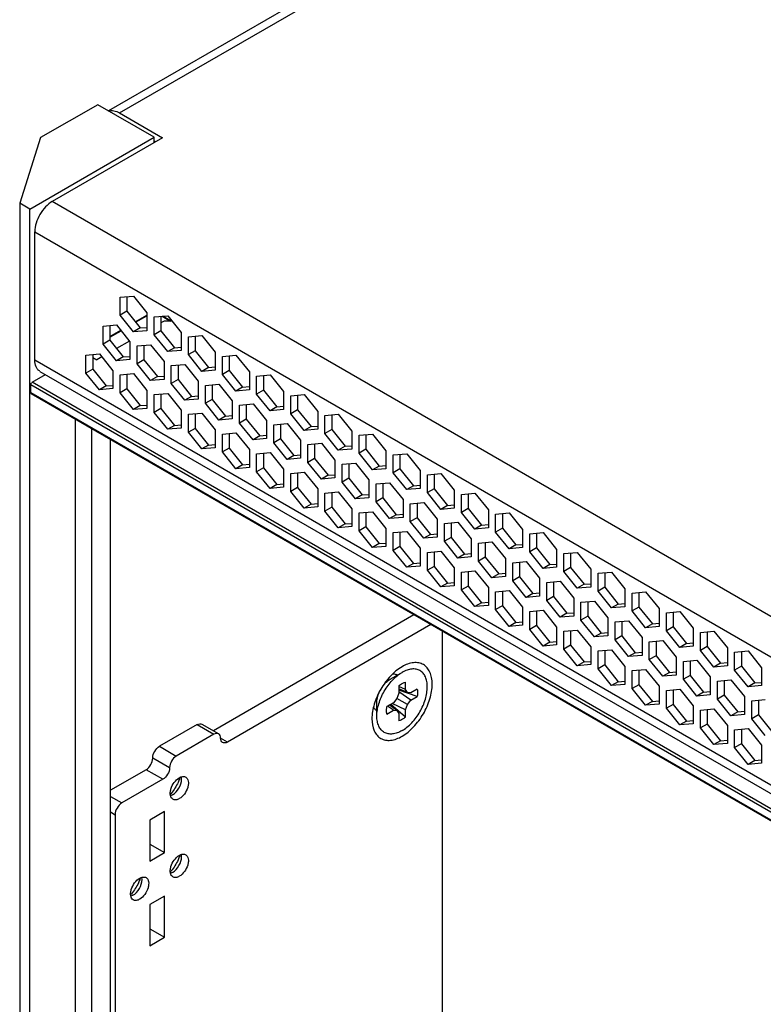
# Model space of a CAD drawing. Header units: inches. Extents: x 0 to 34, y 0 to 22.
# Tile 54 of 88: x 24.95 to 25.72, y 10.228 to 11.248. Entities that reach past the tile are written whole.
import ezdxf

# ---------------------------------------------------------------- set-up
doc = ezdxf.new("R2010")
doc.units = ezdxf.units.IN
doc.header["$LTSCALE"] = 1.87
doc.header["$MEASUREMENT"] = 0
doc.layers.get('0').update_dxf_attribs({"linetype": 'CONTINUOUS'})
doc.layers.add('02___PRT_ALL_AXES', color=7, linetype='CONTINUOUS')

msp = doc.modelspace()

# ---------------------------------------------------------------- linework, layer by layer
at = {"color": 7, "linetype": 'CONTINUOUS'}
for p, q in [((26.9713, 12.2673), (25.0421, 11.1534)), ((25.0535, 11.1513), (26.9841, 12.266)), ((25.0309, 11.1599), (24.9717, 11.1258)), ((25.0893, 11.1262), (25.0309, 11.1599)), ((25.0535, 11.1513), (25.098, 11.1256)), ((24.9717, 11.1258), (24.9501, 11.0579)), ((24.9606, 11.0518), (25.0893, 11.1262)), ((25.098, 11.1256), (24.9839, 11.0597)), ((25.0893, 11.1206), (25.0893, 11.1262)), ((25.0893, 11.1226), (25.0911, 11.1216)), ((24.9501, 11.0579), (24.9501, 10.0118)), ((24.9606, 11.0518), (24.9501, 11.0579)), ((24.9606, 10.0179), (24.9606, 11.0518)), ((27.9814, 9.3289), (24.9839, 11.0597)), ((24.9658, 10.8955), (24.9658, 11.0283)), ((24.9658, 11.0283), (27.9633, 9.2976)), ((25.0541, 10.9605), (25.068, 10.9618)), ((25.0541, 10.942), (25.0541, 10.9605)), ((25.0611, 10.9611), (25.0611, 10.946)), ((25.068, 10.9618), (25.0819, 10.9445)), ((25.0611, 10.946), (25.0541, 10.942)), ((25.068, 10.9246), (25.0541, 10.942)), ((25.0611, 10.946), (25.075, 10.9287)), ((25.0698, 10.9351), (25.0819, 10.9421)), ((25.0702, 10.9346), (25.0819, 10.9413)), ((25.0819, 10.9445), (25.0819, 10.9259)), ((25.0895, 10.9401), (25.1034, 10.9414)), ((25.0895, 10.9216), (25.0895, 10.9401)), ((25.0964, 10.9407), (25.0964, 10.9256)), ((25.0975, 10.9408), (25.1062, 10.9358)), ((25.1074, 10.9358), (25.0985, 10.9409)), ((25.0989, 10.9407), (25.0995, 10.941)), ((25.1034, 10.9414), (25.1173, 10.924)), ((25.0364, 10.9306), (25.0503, 10.9318)), ((25.0364, 10.912), (25.0364, 10.9306)), ((25.0434, 10.9312), (25.0434, 10.916)), ((25.0503, 10.9318), (25.0643, 10.9145)), ((25.075, 10.9287), (25.068, 10.9246)), ((25.075, 10.9287), (25.0819, 10.9293)), ((25.0996, 10.9358), (25.0964, 10.934)), ((25.1078, 10.9358), (25.0996, 10.9358)), ((25.0434, 10.9199), (25.0547, 10.9264)), ((25.0434, 10.9191), (25.0551, 10.9258)), ((25.0819, 10.9259), (25.068, 10.9246)), ((25.0964, 10.9256), (25.0895, 10.9216)), ((25.1034, 10.9042), (25.0895, 10.9216)), ((25.0964, 10.9256), (25.1103, 10.9083)), ((25.1173, 10.924), (25.1173, 10.9055)), ((25.1248, 10.9197), (25.1387, 10.9209)), ((25.1248, 10.9011), (25.1248, 10.9197)), ((25.1318, 10.9203), (25.1318, 10.9052)), ((25.1387, 10.9209), (25.1526, 10.9036)), ((25.0434, 10.916), (25.0364, 10.912)), ((25.0503, 10.8947), (25.0364, 10.912)), ((25.0434, 10.916), (25.0573, 10.8987)), ((25.0637, 10.9151), (25.0503, 10.9074)), ((25.0643, 10.9145), (25.0643, 10.8959)), ((25.0718, 10.9101), (25.0857, 10.9114)), ((25.0718, 10.8916), (25.0718, 10.9101)), ((25.0787, 10.9108), (25.0787, 10.8956)), ((25.0857, 10.9114), (25.0996, 10.8941)), ((25.1103, 10.9083), (25.1034, 10.9042)), ((25.1103, 10.9083), (25.1173, 10.9089)), ((25.0187, 10.9006), (25.0327, 10.9018)), ((25.0187, 10.882), (25.0187, 10.9006)), ((25.0257, 10.9012), (25.0257, 10.886)), ((25.0257, 10.8981), (25.03, 10.8956)), ((25.0352, 10.8987), (25.03, 10.8956)), ((25.0327, 10.9018), (25.0466, 10.8845)), ((25.0573, 10.8987), (25.0503, 10.8947)), ((25.0573, 10.8987), (25.0643, 10.8993)), ((25.1173, 10.9055), (25.1034, 10.9042)), ((25.1318, 10.9052), (25.1248, 10.9011)), ((25.1387, 10.8838), (25.1248, 10.9011)), ((25.1318, 10.9052), (25.1457, 10.8878)), ((25.1526, 10.9036), (25.1526, 10.8851)), ((25.1602, 10.8993), (25.1741, 10.9005)), ((25.1602, 10.8807), (25.1602, 10.8993)), ((25.1671, 10.8999), (25.1671, 10.8847)), ((25.1741, 10.9005), (25.188, 10.8832)), ((27.9633, 9.1648), (24.9658, 10.8955)), ((25.0643, 10.8959), (25.0503, 10.8947)), ((25.0787, 10.8956), (25.0718, 10.8916)), ((25.0857, 10.8743), (25.0718, 10.8916)), ((25.0787, 10.8956), (25.0927, 10.8783)), ((25.0996, 10.8941), (25.0996, 10.8755)), ((25.1071, 10.8897), (25.121, 10.891)), ((25.1071, 10.8712), (25.1071, 10.8897)), ((25.1141, 10.8903), (25.1141, 10.8752)), ((25.121, 10.891), (25.135, 10.8736)), ((25.1457, 10.8878), (25.1387, 10.8838)), ((25.1457, 10.8878), (25.1526, 10.8885)), ((24.963, 10.8726), (24.9767, 10.8806)), ((24.9711, 10.8838), (27.9679, 9.1535)), ((25.0257, 10.886), (25.0187, 10.882)), ((25.0327, 10.8647), (25.0187, 10.882)), ((25.0257, 10.886), (25.0396, 10.8687)), ((25.0466, 10.8845), (25.0466, 10.8659)), ((25.0541, 10.8802), (25.068, 10.8814)), ((25.0541, 10.8616), (25.0541, 10.8802)), ((25.0611, 10.8808), (25.0611, 10.8656)), ((25.068, 10.8814), (25.0819, 10.8641)), ((25.0927, 10.8783), (25.0857, 10.8743)), ((25.0927, 10.8783), (25.0996, 10.8789)), ((25.1526, 10.8851), (25.1387, 10.8838)), ((25.1671, 10.8847), (25.1602, 10.8807)), ((25.1741, 10.8634), (25.1602, 10.8807)), ((25.1671, 10.8847), (25.181, 10.8674)), ((25.188, 10.8832), (25.188, 10.8647)), ((25.1955, 10.8789), (25.2094, 10.8801)), ((25.1955, 10.8603), (25.1955, 10.8789)), ((25.2025, 10.8795), (25.2025, 10.8643)), ((25.2094, 10.8801), (25.2234, 10.8628)), ((24.9616, 10.8614), (24.9616, 10.8702)), ((24.9616, 10.8702), (27.9668, 9.1351)), ((27.9682, 9.1375), (24.963, 10.8726)), ((25.0396, 10.8687), (25.0327, 10.8647)), ((25.0396, 10.8687), (25.0466, 10.8693)), ((25.0996, 10.8755), (25.0857, 10.8743)), ((25.1141, 10.8752), (25.1071, 10.8712)), ((25.121, 10.8538), (25.1071, 10.8712)), ((25.1141, 10.8752), (25.128, 10.8579)), ((25.135, 10.8736), (25.135, 10.8551)), ((25.1425, 10.8693), (25.1564, 10.8706)), ((25.1425, 10.8508), (25.1425, 10.8693)), ((25.1494, 10.8699), (25.1494, 10.8548)), ((25.1564, 10.8706), (25.1703, 10.8532)), ((25.181, 10.8674), (25.1741, 10.8634)), ((25.181, 10.8674), (25.188, 10.868)), ((27.9668, 9.1262), (24.9616, 10.8614)), ((27.9672, 9.1253), (24.962, 10.8605)), ((25.0466, 10.8659), (25.0327, 10.8647)), ((25.0611, 10.8656), (25.0541, 10.8616)), ((25.068, 10.8443), (25.0541, 10.8616)), ((25.0611, 10.8656), (25.075, 10.8483)), ((25.0819, 10.8641), (25.0819, 10.8455)), ((25.0895, 10.8597), (25.1034, 10.861)), ((25.0895, 10.8412), (25.0895, 10.8597)), ((25.0964, 10.8604), (25.0964, 10.8452)), ((25.1034, 10.861), (25.1173, 10.8437)), ((25.128, 10.8579), (25.121, 10.8538)), ((25.128, 10.8579), (25.135, 10.8585)), ((25.188, 10.8647), (25.1741, 10.8634)), ((25.2025, 10.8643), (25.1955, 10.8603)), ((25.2094, 10.843), (25.1955, 10.8603)), ((25.2025, 10.8643), (25.2164, 10.847)), ((25.2234, 10.8628), (25.2234, 10.8442)), ((25.2309, 10.8585), (25.2448, 10.8597)), ((25.2309, 10.8399), (25.2309, 10.8585)), ((25.2378, 10.8591), (25.2378, 10.8439)), ((25.2448, 10.8597), (25.2587, 10.8424)), ((25.075, 10.8483), (25.068, 10.8443)), ((25.075, 10.8483), (25.0819, 10.8489)), ((25.135, 10.8551), (25.121, 10.8538)), ((25.1494, 10.8548), (25.1425, 10.8508)), ((25.1564, 10.8334), (25.1425, 10.8508)), ((25.1494, 10.8548), (25.1634, 10.8375)), ((25.1703, 10.8532), (25.1703, 10.8347)), ((25.1778, 10.8489), (25.1918, 10.8501)), ((25.1778, 10.8303), (25.1778, 10.8489)), ((25.1848, 10.8495), (25.1848, 10.8344)), ((25.1918, 10.8501), (25.2057, 10.8328)), ((25.2164, 10.847), (25.2094, 10.843)), ((25.2164, 10.847), (25.2234, 10.8476)), ((25.0819, 10.8455), (25.068, 10.8443)), ((25.0964, 10.8452), (25.0895, 10.8412)), ((25.1034, 10.8239), (25.0895, 10.8412)), ((25.0964, 10.8452), (25.1103, 10.8279)), ((25.1173, 10.8437), (25.1173, 10.8251)), ((25.1248, 10.8393), (25.1387, 10.8406)), ((25.1248, 10.8208), (25.1248, 10.8393)), ((25.1318, 10.84), (25.1318, 10.8248)), ((25.1387, 10.8406), (25.1526, 10.8233)), ((25.1634, 10.8375), (25.1564, 10.8334)), ((25.1634, 10.8375), (25.1703, 10.8381)), ((25.2234, 10.8442), (25.2094, 10.843)), ((25.2378, 10.8439), (25.2309, 10.8399)), ((25.2448, 10.8226), (25.2309, 10.8399)), ((25.2378, 10.8439), (25.2518, 10.8266)), ((25.2587, 10.8424), (25.2587, 10.8238)), ((25.2662, 10.838), (25.2801, 10.8393)), ((25.2662, 10.8195), (25.2662, 10.838)), ((25.2732, 10.8387), (25.2732, 10.8235)), ((25.2801, 10.8393), (25.2941, 10.822)), ((25.0079, 10.0452), (25.0079, 10.834)), ((25.1103, 10.8279), (25.1034, 10.8239)), ((25.1103, 10.8279), (25.1173, 10.8285)), ((25.1703, 10.8347), (25.1564, 10.8334)), ((25.1848, 10.8344), (25.1778, 10.8303)), ((25.1918, 10.813), (25.1778, 10.8303)), ((25.1848, 10.8344), (25.1987, 10.817)), ((25.2057, 10.8328), (25.2057, 10.8143)), ((25.2132, 10.8285), (25.2271, 10.8297)), ((25.2132, 10.8099), (25.2132, 10.8285)), ((25.2202, 10.8291), (25.2202, 10.8139)), ((25.2271, 10.8297), (25.241, 10.8124)), ((25.2518, 10.8266), (25.2448, 10.8226)), ((25.2518, 10.8266), (25.2587, 10.8272)), ((25.0246, 10.8244), (25.0246, 10.0498)), ((25.1173, 10.8251), (25.1034, 10.8239)), ((25.1318, 10.8248), (25.1248, 10.8208)), ((25.1387, 10.8035), (25.1248, 10.8208)), ((25.1318, 10.8248), (25.1457, 10.8075)), ((25.1526, 10.8233), (25.1526, 10.8047)), ((25.1602, 10.8189), (25.1741, 10.8202)), ((25.1602, 10.8004), (25.1602, 10.8189)), ((25.1671, 10.8195), (25.1671, 10.8044)), ((25.1741, 10.8202), (25.188, 10.8028)), ((25.1987, 10.817), (25.1918, 10.813)), ((25.1987, 10.817), (25.2057, 10.8177)), ((25.2587, 10.8238), (25.2448, 10.8226)), ((25.2732, 10.8235), (25.2662, 10.8195)), ((25.2801, 10.8022), (25.2662, 10.8195)), ((25.2732, 10.8235), (25.2871, 10.8062)), ((25.2941, 10.822), (25.2941, 10.8034)), ((25.3016, 10.8176), (25.3155, 10.8189)), ((25.3016, 10.7991), (25.3016, 10.8176)), ((25.3085, 10.8182), (25.3085, 10.8031)), ((25.3155, 10.8189), (25.3294, 10.8016)), ((25.0441, 10.0386), (25.0441, 10.8131)), ((25.1457, 10.8075), (25.1387, 10.8035)), ((25.1457, 10.8075), (25.1526, 10.8081)), ((25.2057, 10.8143), (25.1918, 10.813)), ((25.2202, 10.8139), (25.2132, 10.8099)), ((25.2271, 10.7926), (25.2132, 10.8099)), ((25.2202, 10.8139), (25.2341, 10.7966)), ((25.241, 10.8124), (25.241, 10.7938)), ((25.2486, 10.8081), (25.2625, 10.8093)), ((25.2486, 10.7895), (25.2486, 10.8081)), ((25.2555, 10.8087), (25.2555, 10.7935)), ((25.2625, 10.8093), (25.2764, 10.792)), ((25.2871, 10.8062), (25.2801, 10.8022)), ((25.2871, 10.8062), (25.2941, 10.8068)), ((25.1526, 10.8047), (25.1387, 10.8035)), ((25.1671, 10.8044), (25.1602, 10.8004)), ((25.1741, 10.783), (25.1602, 10.8004)), ((25.1671, 10.8044), (25.181, 10.7871)), ((25.188, 10.8028), (25.188, 10.7843)), ((25.1955, 10.7985), (25.2094, 10.7998)), ((25.1955, 10.7799), (25.1955, 10.7985)), ((25.2025, 10.7991), (25.2025, 10.784)), ((25.2094, 10.7998), (25.2234, 10.7824)), ((25.2341, 10.7966), (25.2271, 10.7926)), ((25.2341, 10.7966), (25.241, 10.7972)), ((25.2941, 10.8034), (25.2801, 10.8022)), ((25.3085, 10.8031), (25.3016, 10.7991)), ((25.3155, 10.7818), (25.3016, 10.7991)), ((25.3085, 10.8031), (25.3225, 10.7858)), ((25.3294, 10.8016), (25.3294, 10.783)), ((25.3369, 10.7972), (25.3509, 10.7985)), ((25.3369, 10.7787), (25.3369, 10.7972)), ((25.3439, 10.7978), (25.3439, 10.7827)), ((25.3509, 10.7985), (25.3648, 10.7811)), ((25.181, 10.7871), (25.1741, 10.783)), ((25.181, 10.7871), (25.188, 10.7877)), ((25.241, 10.7938), (25.2271, 10.7926)), ((25.2555, 10.7935), (25.2486, 10.7895)), ((25.2625, 10.7722), (25.2486, 10.7895)), ((25.2555, 10.7935), (25.2694, 10.7762)), ((25.2764, 10.792), (25.2764, 10.7734)), ((25.2839, 10.7877), (25.2978, 10.7889)), ((25.2839, 10.7691), (25.2839, 10.7877)), ((25.2909, 10.7883), (25.2909, 10.7731)), ((25.2978, 10.7889), (25.3117, 10.7716)), ((25.3225, 10.7858), (25.3155, 10.7818)), ((25.3225, 10.7858), (25.3294, 10.7864)), ((25.188, 10.7843), (25.1741, 10.783)), ((25.2025, 10.784), (25.1955, 10.7799)), ((25.2094, 10.7626), (25.1955, 10.7799)), ((25.2025, 10.784), (25.2164, 10.7667)), ((25.2234, 10.7824), (25.2234, 10.7639)), ((25.2309, 10.7781), (25.2448, 10.7793)), ((25.2309, 10.7595), (25.2309, 10.7781)), ((25.2378, 10.7787), (25.2378, 10.7636)), ((25.2448, 10.7793), (25.2587, 10.762)), ((25.2694, 10.7762), (25.2625, 10.7722)), ((25.2694, 10.7762), (25.2764, 10.7768)), ((25.3294, 10.783), (25.3155, 10.7818)), ((25.3439, 10.7827), (25.3369, 10.7787)), ((25.3509, 10.7613), (25.3369, 10.7787)), ((25.3439, 10.7827), (25.3578, 10.7654)), ((25.3648, 10.7811), (25.3648, 10.7626)), ((25.3723, 10.7768), (25.3862, 10.778)), ((25.3723, 10.7582), (25.3723, 10.7768)), ((25.3793, 10.7774), (25.3793, 10.7623)), ((25.3862, 10.778), (25.4001, 10.7607)), ((25.2164, 10.7667), (25.2094, 10.7626)), ((25.2164, 10.7667), (25.2234, 10.7673)), ((25.2764, 10.7734), (25.2625, 10.7722)), ((25.2909, 10.7731), (25.2839, 10.7691)), ((25.2978, 10.7518), (25.2839, 10.7691)), ((25.2909, 10.7731), (25.3048, 10.7558)), ((25.3117, 10.7716), (25.3117, 10.753)), ((25.3193, 10.7672), (25.3332, 10.7685)), ((25.3193, 10.7487), (25.3193, 10.7672)), ((25.3262, 10.7679), (25.3262, 10.7527)), ((25.3332, 10.7685), (25.3471, 10.7512)), ((25.3578, 10.7654), (25.3509, 10.7613)), ((25.3578, 10.7654), (25.3648, 10.766)), ((25.2234, 10.7639), (25.2094, 10.7626)), ((25.2378, 10.7636), (25.2309, 10.7595)), ((25.2448, 10.7422), (25.2309, 10.7595)), ((25.2378, 10.7636), (25.2518, 10.7462)), ((25.2587, 10.762), (25.2587, 10.7435)), ((25.2662, 10.7577), (25.2801, 10.7589)), ((25.2662, 10.7391), (25.2662, 10.7577)), ((25.2732, 10.7583), (25.2732, 10.7431)), ((25.2801, 10.7589), (25.2941, 10.7416)), ((25.3048, 10.7558), (25.2978, 10.7518)), ((25.3048, 10.7558), (25.3117, 10.7564)), ((25.3648, 10.7626), (25.3509, 10.7613)), ((25.3793, 10.7623), (25.3723, 10.7582)), ((25.3862, 10.7409), (25.3723, 10.7582)), ((25.3793, 10.7623), (25.3932, 10.7449)), ((25.4001, 10.7607), (25.4001, 10.7422)), ((25.4077, 10.7564), (25.4216, 10.7576)), ((25.4077, 10.7378), (25.4077, 10.7564)), ((25.4146, 10.757), (25.4146, 10.7418)), ((25.4216, 10.7576), (25.4355, 10.7403)), ((25.2518, 10.7462), (25.2448, 10.7422)), ((25.2518, 10.7462), (25.2587, 10.7469)), ((25.3117, 10.753), (25.2978, 10.7518)), ((25.3262, 10.7527), (25.3193, 10.7487)), ((25.3332, 10.7314), (25.3193, 10.7487)), ((25.3262, 10.7527), (25.3401, 10.7354)), ((25.3471, 10.7512), (25.3471, 10.7326)), ((25.3546, 10.7468), (25.3685, 10.7481)), ((25.3546, 10.7283), (25.3546, 10.7468)), ((25.3616, 10.7474), (25.3616, 10.7323)), ((25.3685, 10.7481), (25.3825, 10.7308)), ((25.3932, 10.7449), (25.3862, 10.7409)), ((25.3932, 10.7449), (25.4001, 10.7456)), ((25.2587, 10.7435), (25.2448, 10.7422)), ((25.2732, 10.7431), (25.2662, 10.7391)), ((25.2801, 10.7218), (25.2662, 10.7391)), ((25.2732, 10.7431), (25.2871, 10.7258)), ((25.2941, 10.7416), (25.2941, 10.723)), ((25.3016, 10.7373), (25.3155, 10.7385)), ((25.3016, 10.7187), (25.3016, 10.7373)), ((25.3085, 10.7379), (25.3085, 10.7227)), ((25.3155, 10.7385), (25.3294, 10.7212)), ((25.3401, 10.7354), (25.3332, 10.7314)), ((25.3401, 10.7354), (25.3471, 10.736)), ((25.4001, 10.7422), (25.3862, 10.7409)), ((25.4146, 10.7418), (25.4077, 10.7378)), ((25.4216, 10.7205), (25.4077, 10.7378)), ((25.4146, 10.7418), (25.4285, 10.7245)), ((25.4355, 10.7403), (25.4355, 10.7218)), ((25.443, 10.736), (25.4569, 10.7372)), ((25.443, 10.7174), (25.443, 10.736)), ((25.45, 10.7366), (25.45, 10.7214)), ((25.4569, 10.7372), (25.4708, 10.7199)), ((25.2871, 10.7258), (25.2801, 10.7218)), ((25.2871, 10.7258), (25.2941, 10.7264)), ((25.3471, 10.7326), (25.3332, 10.7314)), ((25.3616, 10.7323), (25.3546, 10.7283)), ((25.3685, 10.711), (25.3546, 10.7283)), ((25.3616, 10.7323), (25.3755, 10.715)), ((25.3825, 10.7308), (25.3825, 10.7122)), ((25.39, 10.7264), (25.4039, 10.7277)), ((25.39, 10.7079), (25.39, 10.7264)), ((25.3969, 10.727), (25.3969, 10.7119)), ((25.4039, 10.7277), (25.4178, 10.7103)), ((25.4285, 10.7245), (25.4216, 10.7205)), ((25.4285, 10.7245), (25.4355, 10.7252)), ((25.2941, 10.723), (25.2801, 10.7218)), ((25.3085, 10.7227), (25.3016, 10.7187)), ((25.3155, 10.7014), (25.3016, 10.7187)), ((25.3085, 10.7227), (25.3225, 10.7054)), ((25.3294, 10.7212), (25.3294, 10.7026)), ((25.3369, 10.7169), (25.3509, 10.7181)), ((25.3369, 10.6983), (25.3369, 10.7169)), ((25.3439, 10.7175), (25.3439, 10.7023)), ((25.3509, 10.7181), (25.3648, 10.7008)), ((25.3755, 10.715), (25.3685, 10.711)), ((25.3755, 10.715), (25.3825, 10.7156)), ((25.4355, 10.7218), (25.4216, 10.7205)), ((25.45, 10.7214), (25.443, 10.7174)), ((25.4569, 10.7001), (25.443, 10.7174)), ((25.45, 10.7214), (25.4639, 10.7041)), ((25.4708, 10.7199), (25.4708, 10.7013)), ((25.4784, 10.7156), (25.4923, 10.7168)), ((25.4784, 10.697), (25.4784, 10.7156)), ((25.4853, 10.7162), (25.4853, 10.701)), ((25.4923, 10.7168), (25.5062, 10.6995)), ((25.3225, 10.7054), (25.3155, 10.7014)), ((25.3225, 10.7054), (25.3294, 10.706)), ((25.3825, 10.7122), (25.3685, 10.711)), ((25.3969, 10.7119), (25.39, 10.7079)), ((25.4039, 10.6905), (25.39, 10.7079)), ((25.3969, 10.7119), (25.4109, 10.6946)), ((25.4178, 10.7103), (25.4178, 10.6918)), ((25.4253, 10.706), (25.4392, 10.7072)), ((25.4253, 10.6874), (25.4253, 10.706)), ((25.4323, 10.7066), (25.4323, 10.6915)), ((25.4392, 10.7072), (25.4532, 10.6899)), ((25.4639, 10.7041), (25.4569, 10.7001)), ((25.4639, 10.7041), (25.4708, 10.7047)), ((25.3294, 10.7026), (25.3155, 10.7014)), ((25.3439, 10.7023), (25.3369, 10.6983)), ((25.3509, 10.681), (25.3369, 10.6983)), ((25.3439, 10.7023), (25.3578, 10.685)), ((25.3648, 10.7008), (25.3648, 10.6822)), ((25.3723, 10.6964), (25.3862, 10.6977)), ((25.3723, 10.6779), (25.3723, 10.6964)), ((25.3793, 10.6971), (25.3793, 10.6819)), ((25.3862, 10.6977), (25.4001, 10.6804)), ((25.4109, 10.6946), (25.4039, 10.6905)), ((25.4109, 10.6946), (25.4178, 10.6952)), ((25.4708, 10.7013), (25.4569, 10.7001)), ((25.4853, 10.701), (25.4784, 10.697)), ((25.4923, 10.6797), (25.4784, 10.697)), ((25.4853, 10.701), (25.4992, 10.6837)), ((25.5062, 10.6995), (25.5062, 10.6809)), ((25.5137, 10.6951), (25.5276, 10.6964)), ((25.5137, 10.6766), (25.5137, 10.6951)), ((25.5207, 10.6958), (25.5207, 10.6806)), ((25.5276, 10.6964), (25.5416, 10.6791)), ((25.3578, 10.685), (25.3509, 10.681)), ((25.3578, 10.685), (25.3648, 10.6856)), ((25.4178, 10.6918), (25.4039, 10.6905)), ((25.4323, 10.6915), (25.4253, 10.6874)), ((25.4392, 10.6701), (25.4253, 10.6874)), ((25.4323, 10.6915), (25.4462, 10.6741)), ((25.4532, 10.6899), (25.4532, 10.6714)), ((25.4607, 10.6856), (25.4746, 10.6868)), ((25.4607, 10.667), (25.4607, 10.6856)), ((25.4676, 10.6862), (25.4676, 10.671)), ((25.4746, 10.6868), (25.4885, 10.6695)), ((25.4992, 10.6837), (25.4923, 10.6797)), ((25.4992, 10.6837), (25.5062, 10.6843)), ((25.3648, 10.6822), (25.3509, 10.681)), ((25.3793, 10.6819), (25.3723, 10.6779)), ((25.3862, 10.6606), (25.3723, 10.6779)), ((25.3793, 10.6819), (25.3932, 10.6646)), ((25.4001, 10.6804), (25.4001, 10.6618)), ((25.4077, 10.676), (25.4216, 10.6773)), ((25.4077, 10.6575), (25.4077, 10.676)), ((25.4146, 10.6766), (25.4146, 10.6615)), ((25.4216, 10.6773), (25.4355, 10.66)), ((25.4462, 10.6741), (25.4392, 10.6701)), ((25.4462, 10.6741), (25.4532, 10.6748)), ((25.5062, 10.6809), (25.4923, 10.6797)), ((25.5207, 10.6806), (25.5137, 10.6766)), ((25.5276, 10.6593), (25.5137, 10.6766)), ((25.5207, 10.6806), (25.5346, 10.6633)), ((25.5416, 10.6791), (25.5416, 10.6605)), ((25.5491, 10.6747), (25.563, 10.676)), ((25.5491, 10.6562), (25.5491, 10.6747)), ((25.556, 10.6754), (25.556, 10.6602)), ((25.563, 10.676), (25.5769, 10.6587)), ((25.3932, 10.6646), (25.3862, 10.6606)), ((25.3932, 10.6646), (25.4001, 10.6652)), ((25.4532, 10.6714), (25.4392, 10.6701)), ((25.4676, 10.671), (25.4607, 10.667)), ((25.4746, 10.6497), (25.4607, 10.667)), ((25.4676, 10.671), (25.4816, 10.6537)), ((25.4885, 10.6695), (25.4885, 10.651)), ((25.496, 10.6652), (25.51, 10.6664)), ((25.496, 10.6466), (25.496, 10.6652)), ((25.503, 10.6658), (25.503, 10.6506)), ((25.51, 10.6664), (25.5239, 10.6491)), ((25.5346, 10.6633), (25.5276, 10.6593)), ((25.5346, 10.6633), (25.5416, 10.6639)), ((25.4001, 10.6618), (25.3862, 10.6606)), ((25.4146, 10.6615), (25.4077, 10.6575)), ((25.4216, 10.6402), (25.4077, 10.6575)), ((25.4146, 10.6615), (25.4285, 10.6442)), ((25.4355, 10.66), (25.4355, 10.6414)), ((25.443, 10.6556), (25.4569, 10.6569)), ((25.443, 10.6371), (25.443, 10.6556)), ((25.45, 10.6562), (25.45, 10.6411)), ((25.4569, 10.6569), (25.4708, 10.6395)), ((25.4816, 10.6537), (25.4746, 10.6497)), ((25.4816, 10.6537), (25.4885, 10.6544)), ((25.5416, 10.6605), (25.5276, 10.6593)), ((25.556, 10.6602), (25.5491, 10.6562)), ((25.563, 10.6389), (25.5491, 10.6562)), ((25.556, 10.6602), (25.57, 10.6429)), ((25.5769, 10.6587), (25.5769, 10.6401)), ((25.5844, 10.6543), (25.5983, 10.6556)), ((25.5844, 10.6358), (25.5844, 10.6543)), ((25.5914, 10.6549), (25.5914, 10.6398)), ((25.5983, 10.6556), (25.6123, 10.6382)), ((25.4285, 10.6442), (25.4216, 10.6402)), ((25.4285, 10.6442), (25.4355, 10.6448)), ((25.4885, 10.651), (25.4746, 10.6497)), ((25.503, 10.6506), (25.496, 10.6466)), ((25.51, 10.6293), (25.496, 10.6466)), ((25.503, 10.6506), (25.5169, 10.6333)), ((25.5239, 10.6491), (25.5239, 10.6305)), ((25.5314, 10.6448), (25.5453, 10.646)), ((25.5314, 10.6262), (25.5314, 10.6448)), ((25.5384, 10.6454), (25.5384, 10.6302)), ((25.5453, 10.646), (25.5592, 10.6287)), ((25.57, 10.6429), (25.563, 10.6389)), ((25.57, 10.6429), (25.5769, 10.6435)), ((25.4355, 10.6414), (25.4216, 10.6402)), ((25.45, 10.6411), (25.443, 10.6371)), ((25.4569, 10.6197), (25.443, 10.6371)), ((25.45, 10.6411), (25.4639, 10.6238)), ((25.4708, 10.6395), (25.4708, 10.621)), ((25.4784, 10.6352), (25.4923, 10.6364)), ((25.4784, 10.6166), (25.4784, 10.6352)), ((25.4853, 10.6358), (25.4853, 10.6207)), ((25.4923, 10.6364), (25.5062, 10.6191)), ((25.5169, 10.6333), (25.51, 10.6293)), ((25.5169, 10.6333), (25.5239, 10.6339)), ((25.5769, 10.6401), (25.563, 10.6389)), ((25.5914, 10.6398), (25.5844, 10.6358)), ((25.5983, 10.6184), (25.5844, 10.6358)), ((25.5914, 10.6398), (25.6053, 10.6225)), ((25.6123, 10.6382), (25.6123, 10.6197)), ((25.6198, 10.6339), (25.6337, 10.6351)), ((25.6198, 10.6153), (25.6198, 10.6339)), ((25.6267, 10.6345), (25.6267, 10.6194)), ((25.6337, 10.6351), (25.6476, 10.6178)), ((25.3584, 10.6316), (25.1507, 10.5117)), ((25.4639, 10.6238), (25.4569, 10.6197)), ((25.4639, 10.6238), (25.4708, 10.6244)), ((25.5239, 10.6305), (25.51, 10.6293)), ((25.5384, 10.6302), (25.5314, 10.6262)), ((25.5453, 10.6089), (25.5314, 10.6262)), ((25.5384, 10.6302), (25.5523, 10.6129)), ((25.5592, 10.6287), (25.5592, 10.6101)), ((25.5667, 10.6243), (25.5807, 10.6256)), ((25.5667, 10.6058), (25.5667, 10.6243)), ((25.5737, 10.625), (25.5737, 10.6098)), ((25.5807, 10.6256), (25.5946, 10.6083)), ((25.6053, 10.6225), (25.5983, 10.6184)), ((25.6053, 10.6225), (25.6123, 10.6231)), ((25.4708, 10.621), (25.4569, 10.6197)), ((25.4853, 10.6207), (25.4784, 10.6166)), ((25.4923, 10.5993), (25.4784, 10.6166)), ((25.4853, 10.6207), (25.4992, 10.6033)), ((25.5062, 10.6191), (25.5062, 10.6006)), ((25.5137, 10.6148), (25.5276, 10.616)), ((25.5137, 10.5962), (25.5137, 10.6148)), ((25.5207, 10.6154), (25.5207, 10.6002)), ((25.5276, 10.616), (25.5416, 10.5987)), ((25.5523, 10.6129), (25.5453, 10.6089)), ((25.5523, 10.6129), (25.5592, 10.6135)), ((25.6123, 10.6197), (25.5983, 10.6184)), ((25.6267, 10.6194), (25.6198, 10.6153)), ((25.6337, 10.598), (25.6198, 10.6153)), ((25.6267, 10.6194), (25.6407, 10.602)), ((25.6476, 10.6178), (25.6476, 10.5993)), ((25.6551, 10.6135), (25.6691, 10.6147)), ((25.6551, 10.5949), (25.6551, 10.6135)), ((25.6621, 10.6141), (25.6621, 10.599)), ((25.6691, 10.6147), (25.683, 10.5974)), ((25.4992, 10.6033), (25.4923, 10.5993)), ((25.4992, 10.6033), (25.5062, 10.604)), ((25.5592, 10.6101), (25.5453, 10.6089)), ((25.5737, 10.6098), (25.5667, 10.6058)), ((25.5807, 10.5885), (25.5667, 10.6058)), ((25.5737, 10.6098), (25.5876, 10.5925)), ((25.5946, 10.6083), (25.5946, 10.5897)), ((25.6021, 10.6039), (25.616, 10.6052)), ((25.6021, 10.5854), (25.6021, 10.6039)), ((25.6091, 10.6046), (25.6091, 10.5894)), ((25.616, 10.6052), (25.6299, 10.5879)), ((25.6407, 10.602), (25.6337, 10.598)), ((25.6407, 10.602), (25.6476, 10.6027)), ((25.5062, 10.6006), (25.4923, 10.5993)), ((25.5207, 10.6002), (25.5137, 10.5962)), ((25.5276, 10.5789), (25.5137, 10.5962)), ((25.5207, 10.6002), (25.5346, 10.5829)), ((25.5416, 10.5987), (25.5416, 10.5802)), ((25.5491, 10.5944), (25.563, 10.5956)), ((25.5491, 10.5758), (25.5491, 10.5944)), ((25.556, 10.595), (25.556, 10.5798)), ((25.563, 10.5956), (25.5769, 10.5783)), ((25.5876, 10.5925), (25.5807, 10.5885)), ((25.5876, 10.5925), (25.5946, 10.5931)), ((25.6476, 10.5993), (25.6337, 10.598)), ((25.6621, 10.599), (25.6551, 10.5949)), ((25.6691, 10.5776), (25.6551, 10.5949)), ((25.6621, 10.599), (25.676, 10.5816)), ((25.683, 10.5974), (25.683, 10.5789)), ((25.6905, 10.5931), (25.7044, 10.5943)), ((25.6905, 10.5745), (25.6905, 10.5931)), ((25.6975, 10.5937), (25.6975, 10.5785)), ((25.7044, 10.5943), (25.7183, 10.577)), ((25.5346, 10.5829), (25.5276, 10.5789)), ((25.5346, 10.5829), (25.5416, 10.5835)), ((25.5946, 10.5897), (25.5807, 10.5885)), ((25.6091, 10.5894), (25.6021, 10.5854)), ((25.616, 10.5681), (25.6021, 10.5854)), ((25.6091, 10.5894), (25.623, 10.5721)), ((25.6299, 10.5879), (25.6299, 10.5693)), ((25.6375, 10.5835), (25.6514, 10.5848)), ((25.6375, 10.565), (25.6375, 10.5835)), ((25.6444, 10.5841), (25.6444, 10.569)), ((25.6514, 10.5848), (25.6653, 10.5674)), ((25.676, 10.5816), (25.6691, 10.5776)), ((25.676, 10.5816), (25.683, 10.5823)), ((25.3339, 10.5651), (25.3461, 10.5721)), ((25.5416, 10.5802), (25.5276, 10.5789)), ((25.556, 10.5798), (25.5491, 10.5758)), ((25.563, 10.5585), (25.5491, 10.5758)), ((25.556, 10.5798), (25.57, 10.5625)), ((25.5769, 10.5783), (25.5769, 10.5597)), ((25.5844, 10.574), (25.5983, 10.5752)), ((25.5844, 10.5554), (25.5844, 10.574)), ((25.5914, 10.5746), (25.5914, 10.5594)), ((25.5983, 10.5752), (25.6123, 10.5579)), ((25.623, 10.5721), (25.616, 10.5681)), ((25.623, 10.5721), (25.6299, 10.5727)), ((25.683, 10.5789), (25.6691, 10.5776)), ((25.6975, 10.5785), (25.6905, 10.5745)), ((25.7044, 10.5572), (25.6905, 10.5745)), ((25.6975, 10.5785), (25.7114, 10.5612)), ((25.7183, 10.577), (25.7183, 10.5584)), ((25.3366, 10.5707), (25.338, 10.5705)), ((25.338, 10.5705), (25.3398, 10.57)), ((25.3495, 10.5543), (25.3495, 10.5621)), ((25.57, 10.5625), (25.563, 10.5585)), ((25.57, 10.5625), (25.5769, 10.5631)), ((25.6299, 10.5693), (25.616, 10.5681)), ((25.6444, 10.569), (25.6375, 10.565)), ((25.6514, 10.5476), (25.6375, 10.565)), ((25.6444, 10.569), (25.6583, 10.5517)), ((25.6653, 10.5674), (25.6653, 10.5489)), ((25.6728, 10.5631), (25.6867, 10.5643)), ((25.6728, 10.5445), (25.6728, 10.5631)), ((25.6798, 10.5637), (25.6798, 10.5486)), ((25.6867, 10.5643), (25.7007, 10.547)), ((25.7114, 10.5612), (25.7044, 10.5572)), ((25.7114, 10.5612), (25.7183, 10.5618)), ((25.3428, 10.5582), (25.3428, 10.5505)), ((25.3495, 10.5543), (25.3428, 10.5575)), ((25.3516, 10.5514), (25.3428, 10.5552)), ((25.3619, 10.5472), (25.3428, 10.5537)), ((25.3552, 10.5433), (25.3428, 10.5521)), ((25.3516, 10.5514), (25.3495, 10.5543)), ((25.3552, 10.5511), (25.3516, 10.5514)), ((25.3619, 10.5549), (25.3552, 10.5511)), ((25.5769, 10.5597), (25.563, 10.5585)), ((25.5914, 10.5594), (25.5844, 10.5554)), ((25.5983, 10.5381), (25.5844, 10.5554)), ((25.5914, 10.5594), (25.6053, 10.5421)), ((25.6123, 10.5579), (25.6123, 10.5393)), ((25.6198, 10.5535), (25.6337, 10.5548)), ((25.6198, 10.535), (25.6198, 10.5535)), ((25.6267, 10.5542), (25.6267, 10.539)), ((25.6337, 10.5548), (25.6476, 10.5375)), ((25.6583, 10.5517), (25.6514, 10.5476)), ((25.6583, 10.5517), (25.6653, 10.5523)), ((25.7183, 10.5584), (25.7044, 10.5572)), ((25.32, 10.5269), (25.32, 10.541)), ((25.3407, 10.5451), (25.3371, 10.5406)), ((25.3428, 10.5505), (25.3407, 10.5451)), ((25.3516, 10.5388), (25.3407, 10.5451)), ((25.3516, 10.5388), (25.3552, 10.5433)), ((25.3552, 10.5433), (25.3619, 10.5472)), ((25.6053, 10.5421), (25.5983, 10.5381)), ((25.6053, 10.5421), (25.6123, 10.5427)), ((25.6653, 10.5489), (25.6514, 10.5476)), ((25.6798, 10.5486), (25.6728, 10.5445)), ((25.6867, 10.5272), (25.6728, 10.5445)), ((25.6798, 10.5486), (25.6937, 10.5312)), ((25.7007, 10.547), (25.7007, 10.5285)), ((25.7082, 10.5427), (25.7221, 10.5439)), ((25.7082, 10.5241), (25.7082, 10.5427)), ((25.7151, 10.5433), (25.7151, 10.5281)), ((25.3371, 10.5406), (25.3304, 10.5368)), ((25.3304, 10.529), (25.3371, 10.5329)), ((25.3371, 10.5329), (25.331, 10.5371)), ((25.3407, 10.5326), (25.333, 10.5382)), ((25.3495, 10.5257), (25.3343, 10.539)), ((25.3495, 10.5335), (25.3357, 10.5398)), ((25.3371, 10.5329), (25.3407, 10.5326)), ((25.3407, 10.5326), (25.3428, 10.5296)), ((25.3495, 10.5335), (25.3516, 10.5388)), ((25.3495, 10.5257), (25.3495, 10.5335)), ((25.6123, 10.5393), (25.5983, 10.5381)), ((25.6267, 10.539), (25.6198, 10.535)), ((25.6337, 10.5177), (25.6198, 10.535)), ((25.6267, 10.539), (25.6407, 10.5217)), ((25.6476, 10.5375), (25.6476, 10.5189)), ((25.6551, 10.5331), (25.6691, 10.5344)), ((25.6551, 10.5146), (25.6551, 10.5331)), ((25.6621, 10.5338), (25.6621, 10.5186)), ((25.6691, 10.5344), (25.683, 10.5171)), ((25.6937, 10.5312), (25.6867, 10.5272)), ((25.6937, 10.5312), (25.7007, 10.5319)), ((25.3428, 10.5296), (25.3428, 10.5219)), ((25.6407, 10.5217), (25.6337, 10.5177)), ((25.6407, 10.5217), (25.6476, 10.5223)), ((25.7007, 10.5285), (25.6867, 10.5272)), ((25.7151, 10.5281), (25.7082, 10.5241)), ((25.7221, 10.5068), (25.7082, 10.5241)), ((25.7151, 10.5281), (25.7291, 10.5108)), ((25.1339, 10.5181), (25.0949, 10.4956)), ((25.1339, 10.5181), (25.1513, 10.508)), ((25.1388, 10.5185), (25.1562, 10.5085)), ((25.6476, 10.5189), (25.6337, 10.5177)), ((25.6621, 10.5186), (25.6551, 10.5146)), ((25.6691, 10.4973), (25.6551, 10.5146)), ((25.6621, 10.5186), (25.676, 10.5013)), ((25.683, 10.5171), (25.683, 10.4985)), ((25.6905, 10.5127), (25.7044, 10.514)), ((25.6905, 10.4942), (25.6905, 10.5127)), ((25.6975, 10.5133), (25.6975, 10.4982)), ((25.7044, 10.514), (25.7183, 10.4966)), ((25.1652, 10.5), (25.1582, 10.504)), ((25.676, 10.5013), (25.6691, 10.4973)), ((25.676, 10.5013), (25.683, 10.5019)), ((25.0949, 10.4956), (25.1123, 10.4855)), ((25.683, 10.4985), (25.6691, 10.4973)), ((25.6975, 10.4982), (25.6905, 10.4942)), ((25.7044, 10.4768), (25.6905, 10.4942)), ((25.6975, 10.4982), (25.7114, 10.4809)), ((25.7183, 10.4966), (25.7183, 10.4781)), ((25.0879, 10.4835), (25.1053, 10.4735)), ((25.7114, 10.4809), (25.7044, 10.4768)), ((25.7114, 10.4809), (25.7183, 10.4815)), ((25.081, 10.4714), (25.0441, 10.4501)), ((25.0984, 10.4614), (25.081, 10.4714)), ((25.7183, 10.4781), (25.7044, 10.4768)), ((25.0441, 10.4437), (25.0559, 10.4369)), ((25.0441, 10.4276), (25.0489, 10.4248)), ((25.0848, 10.3943), (25.1001, 10.3855)), ((25.0848, 10.3067), (25.1001, 10.2979))]:
    msp.add_line(p, q, dxfattribs=at)
at = {"color": 3, "linetype": 'CONTINUOUS'}
for p, q in [((25.3758, 10.6216), (25.1652, 10.5)), ((25.3879, 10.1544), (25.3879, 10.6146)), ((25.1513, 10.508), (25.1123, 10.4855)), ((25.0984, 10.4614), (25.0559, 10.4369)), ((25.0489, 10.4248), (25.0489, 10.1172)), ((25.1001, 10.4281), (25.0848, 10.4192)), ((25.0848, 10.4192), (25.0848, 10.3767)), ((25.1001, 10.3855), (25.1001, 10.4281)), ((25.0848, 10.3767), (25.1001, 10.3855)), ((25.1001, 10.3405), (25.0848, 10.3317)), ((25.1001, 10.2979), (25.1001, 10.3405)), ((25.0848, 10.3317), (25.0848, 10.2891)), ((25.0848, 10.2891), (25.1001, 10.2979))]:
    msp.add_line(p, q, dxfattribs=at)
at = {"color": 7, "linetype": 'CONTINUOUS'}
for centre, radius, start, end in [((25.3357, 10.5641), 0.0072, 49.4023, 54.96), ((25.3369, 10.5635), 0.00711, 60.0321, 66.1349), ((25.3355, 10.5639), 0.00746, 44.4562, 49.397), ((25.337, 10.5635), 0.00707, 53.694, 60.0176), ((25.3229, 10.5392), 0.00721, 229.5406, 232.1404), ((25.3229, 10.5391), 0.00708, 232.1427, 240.0115), ((25.3217, 10.5399), 0.00718, 243.2807, 250.6033), ((25.3218, 10.5402), 0.00746, 250.6023, 255.5385), ((25.3229, 10.5392), 0.0071, 240.0313, 245.9421)]:
    msp.add_arc(centre, radius, start, end, dxfattribs=at)
for points, knots in [([(25.0424, 11.1533), (25.044, 11.1539), (25.048, 11.1539), (25.0517, 11.1524), (25.0535, 11.1513)], [0, 0, 0, 0, 0.45446, 1, 1, 1, 1]), ([(24.9839, 11.0597), (24.9813, 11.0582), (24.9764, 11.0541), (24.9708, 11.0464), (24.9669, 11.0376), (24.9658, 11.0313), (24.9658, 11.0283)], [0, 0, 0, 0, 0.237222, 0.500006, 0.762786, 1, 1, 1, 1]), ([(24.9711, 10.8838), (24.9702, 10.8843), (24.9687, 10.8856), (24.9663, 10.8895), (24.9658, 10.8931), (24.9658, 10.8955)], [0, 0, 0, 0, 0.218436, 0.452326, 1, 1, 1, 1]), ([(24.9619, 10.8604), (24.9619, 10.8604), (24.9617, 10.8608), (24.9619, 10.8611), (24.962, 10.8613)], [0, 0, 0, 0, 0.337582, 1, 1, 1, 1]), ([(25.32, 10.5269), (25.32, 10.529), (25.3204, 10.5333), (25.3225, 10.5421), (25.3272, 10.5529), (25.3342, 10.5624), (25.3408, 10.5686), (25.3443, 10.5711), (25.3461, 10.5721)], [0, 0, 0, 0, 0.114253, 0.237533, 0.499994, 0.762458, 0.885741, 1, 1, 1, 1]), ([(25.3461, 10.5118), (25.3479, 10.5129), (25.3514, 10.5153), (25.3581, 10.5215), (25.365, 10.5311), (25.3698, 10.5419), (25.3718, 10.5507), (25.3724, 10.5569), (25.3719, 10.5625), (25.3705, 10.5674), (25.3681, 10.5713), (25.3647, 10.5742), (25.3606, 10.5757), (25.3559, 10.5758), (25.351, 10.5746), (25.3477, 10.573), (25.3461, 10.5721)], [0, 0, 0, 0, 0.066624, 0.138508, 0.291549, 0.444587, 0.51647, 0.58309, 0.643499, 0.69754, 0.746146, 0.791541, 0.836936, 0.885544, 0.939587, 1, 1, 1, 1]), ([(25.3259, 10.5575), (25.3271, 10.5591), (25.3295, 10.5619), (25.3324, 10.5642), (25.3339, 10.5651)], [0, 0, 0, 0, 0.52429, 1, 1, 1, 1]), ([(25.3428, 10.5582), (25.3433, 10.5586), (25.3454, 10.5602), (25.3477, 10.5615), (25.3495, 10.5621)], [0, 0, 0, 0, 0.269658, 1, 1, 1, 1]), ([(25.32, 10.541), (25.32, 10.5431), (25.3208, 10.5476), (25.3225, 10.5517), (25.3236, 10.5538)], [0, 0, 0, 0, 0.47456, 1, 1, 1, 1]), ([(25.3619, 10.5549), (25.362, 10.5543), (25.3623, 10.5518), (25.3622, 10.5492), (25.3619, 10.5472)], [0, 0, 0, 0, 0.23072, 1, 1, 1, 1]), ([(25.3304, 10.529), (25.3303, 10.5296), (25.3299, 10.5322), (25.3301, 10.5348), (25.3304, 10.5368)], [0, 0, 0, 0, 0.23072, 1, 1, 1, 1]), ([(25.3461, 10.5118), (25.3445, 10.5109), (25.3413, 10.5094), (25.3363, 10.5082), (25.3317, 10.5083), (25.3275, 10.5098), (25.3242, 10.5126), (25.3218, 10.5166), (25.3203, 10.5215), (25.32, 10.525), (25.32, 10.5269)], [0, 0, 0, 0, 0.144906, 0.274534, 0.391125, 0.500011, 0.608895, 0.725481, 0.855103, 1, 1, 1, 1]), ([(25.3495, 10.5257), (25.3489, 10.5253), (25.3469, 10.5237), (25.3446, 10.5225), (25.3428, 10.5219)], [0, 0, 0, 0, 0.269658, 1, 1, 1, 1]), ([(25.1339, 10.5181), (25.1347, 10.5185), (25.1363, 10.5192), (25.1381, 10.5189), (25.1388, 10.5185)], [0, 0, 0, 0, 0.550833, 1, 1, 1, 1]), ([(25.0879, 10.4835), (25.0879, 10.4859), (25.0896, 10.4906), (25.0928, 10.4944), (25.0949, 10.4956)], [0, 0, 0, 0, 0.499994, 1, 1, 1, 1]), ([(25.081, 10.4714), (25.083, 10.4726), (25.0863, 10.4764), (25.0879, 10.4811), (25.0879, 10.4835)], [0, 0, 0, 0, 0.500006, 1, 1, 1, 1])]:
    msp.add_open_spline(points, degree=3, knots=knots, dxfattribs=at)
for points in [[(24.9616, 10.8702), (24.9616, 10.8709), (24.962, 10.8722), (24.9627, 10.872)], [(25.3165, 10.536), (25.3169, 10.5352), (25.3175, 10.5344), (25.3183, 10.5338)]]:
    msp.add_open_spline(points, degree=3, dxfattribs=at)
at = {"color": 3, "linetype": 'CONTINUOUS'}
for points, knots in [([(25.3461, 10.506), (25.3506, 10.5085), (25.3589, 10.5156), (25.3687, 10.5289), (25.3754, 10.5441), (25.3777, 10.5571), (25.377, 10.5665), (25.3752, 10.5723), (25.3723, 10.577), (25.3683, 10.5804), (25.3634, 10.5822), (25.3556, 10.5824), (25.3498, 10.5801), (25.3461, 10.578)], [0, 0, 0, 0, 0.138341, 0.291587, 0.44483, 0.583164, 0.643655, 0.697768, 0.746439, 0.791894, 0.837351, 0.886023, 1, 1, 1, 1]), ([(25.3461, 10.578), (25.3417, 10.5754), (25.3333, 10.5684), (25.3235, 10.555), (25.3169, 10.5399), (25.3149, 10.5291), (25.3149, 10.524)], [0, 0, 0, 0, 0.237225, 0.500008, 0.762787, 1, 1, 1, 1]), ([(25.3149, 10.524), (25.3149, 10.5198), (25.3158, 10.5136), (25.3199, 10.5069), (25.3239, 10.5035), (25.3289, 10.5017), (25.3367, 10.5015), (25.3425, 10.5039), (25.3461, 10.506)], [0, 0, 0, 0, 0.273831, 0.390773, 0.499988, 0.609207, 0.72615, 1, 1, 1, 1]), ([(25.1562, 10.5085), (25.1555, 10.5089), (25.1537, 10.5092), (25.1521, 10.5085), (25.1513, 10.508)], [0, 0, 0, 0, 0.449167, 1, 1, 1, 1]), ([(25.1582, 10.504), (25.1582, 10.5049), (25.158, 10.5067), (25.1568, 10.5081), (25.1562, 10.5085)], [0, 0, 0, 0, 0.550825, 1, 1, 1, 1]), ([(25.1603, 10.4995), (25.1596, 10.4999), (25.1584, 10.5013), (25.1582, 10.5031), (25.1582, 10.504)], [0, 0, 0, 0, 0.449175, 1, 1, 1, 1]), ([(25.1652, 10.5), (25.1644, 10.4995), (25.1627, 10.4988), (25.1609, 10.4991), (25.1603, 10.4995)], [0, 0, 0, 0, 0.550833, 1, 1, 1, 1]), ([(25.1123, 10.4855), (25.1102, 10.4843), (25.107, 10.4805), (25.1053, 10.4758), (25.1053, 10.4735)], [0, 0, 0, 0, 0.500006, 1, 1, 1, 1]), ([(25.1053, 10.4735), (25.1053, 10.4711), (25.1037, 10.4664), (25.1004, 10.4626), (25.0984, 10.4614)], [0, 0, 0, 0, 0.499994, 1, 1, 1, 1]), ([(25.0559, 10.4369), (25.0538, 10.4357), (25.0506, 10.4319), (25.0489, 10.4272), (25.0489, 10.4248)], [0, 0, 0, 0, 0.500006, 1, 1, 1, 1])]:
    msp.add_open_spline(points, degree=3, knots=knots, dxfattribs=at)
at = {"layer": '02___PRT_ALL_AXES', "color": 7, "linetype": 'CONTINUOUS'}
for p, q in [((25.1178, 10.4616), (25.1176, 10.464)), ((25.1085, 10.4454), (25.1063, 10.4444)), ((25.1178, 10.3813), (25.1176, 10.3836)), ((25.0768, 10.3576), (25.0765, 10.3599)), ((25.1085, 10.365), (25.1063, 10.3641)), ((25.0674, 10.3413), (25.0653, 10.3404))]:
    msp.add_line(p, q, dxfattribs=at)
for centre, radius, start, end in [((25.0747, 10.4765), 0.0434, 341.1317, 341.7865), ((25.0752, 10.4763), 0.0429, 341.7867, 342.3569), ((25.0742, 10.4751), 0.0432, 317.6585, 319.1277), ((25.0747, 10.3961), 0.0434, 341.1317, 341.7865), ((25.0752, 10.3959), 0.0429, 341.7867, 342.3569), ((25.0337, 10.3724), 0.0434, 341.1317, 341.7865), ((25.0342, 10.3722), 0.0429, 341.7867, 342.3569), ((25.0742, 10.3948), 0.0432, 317.6585, 319.1277), ((25.0332, 10.3711), 0.0432, 317.6585, 319.1277)]:
    msp.add_arc(centre, radius, start, end, dxfattribs=at)
at = {"layer": '02___PRT_ALL_AXES', "color": 3, "linetype": 'CONTINUOUS'}
for points, knots in [([(25.1088, 10.4407), (25.1081, 10.4411), (25.1069, 10.4423), (25.106, 10.4449), (25.1059, 10.448), (25.1069, 10.4527), (25.1097, 10.4583), (25.1134, 10.4619), (25.1154, 10.463)], [0, 0, 0, 0, 0.087145, 0.186858, 0.304535, 0.438678, 0.730132, 1, 1, 1, 1]), ([(25.1154, 10.463), (25.1165, 10.4637), (25.1187, 10.4646), (25.1212, 10.4642), (25.1221, 10.4637)], [0, 0, 0, 0, 0.550813, 1, 1, 1, 1]), ([(25.1221, 10.4637), (25.1227, 10.4633), (25.1239, 10.4621), (25.1248, 10.4595), (25.1249, 10.4564), (25.1239, 10.4517), (25.1211, 10.4461), (25.1175, 10.4425), (25.1154, 10.4414)], [0, 0, 0, 0, 0.087145, 0.186858, 0.304535, 0.438678, 0.730132, 1, 1, 1, 1]), ([(25.1154, 10.4414), (25.1143, 10.4407), (25.1121, 10.4398), (25.1097, 10.4402), (25.1088, 10.4407)], [0, 0, 0, 0, 0.550813, 1, 1, 1, 1]), ([(25.1088, 10.3603), (25.1081, 10.3607), (25.1069, 10.3619), (25.106, 10.3645), (25.1059, 10.3677), (25.1069, 10.3724), (25.1097, 10.3779), (25.1134, 10.3815), (25.1154, 10.3827)], [0, 0, 0, 0, 0.087145, 0.186858, 0.304535, 0.438678, 0.730132, 1, 1, 1, 1]), ([(25.1154, 10.3827), (25.1165, 10.3833), (25.1187, 10.3842), (25.1212, 10.3839), (25.1221, 10.3833)], [0, 0, 0, 0, 0.550813, 1, 1, 1, 1]), ([(25.1221, 10.3833), (25.1227, 10.383), (25.1239, 10.3817), (25.1248, 10.3791), (25.1249, 10.376), (25.1239, 10.3713), (25.1211, 10.3658), (25.1175, 10.3622), (25.1154, 10.361)], [0, 0, 0, 0, 0.087145, 0.186858, 0.304535, 0.438678, 0.730132, 1, 1, 1, 1]), ([(25.0677, 10.3366), (25.067, 10.337), (25.0658, 10.3382), (25.065, 10.3408), (25.0649, 10.344), (25.0659, 10.3487), (25.0687, 10.3542), (25.0723, 10.3578), (25.0744, 10.359)], [0, 0, 0, 0, 0.087145, 0.186858, 0.304535, 0.438678, 0.730132, 1, 1, 1, 1]), ([(25.0744, 10.359), (25.0754, 10.3596), (25.0776, 10.3605), (25.0801, 10.3602), (25.081, 10.3596)], [0, 0, 0, 0, 0.550813, 1, 1, 1, 1]), ([(25.081, 10.3596), (25.0817, 10.3593), (25.0829, 10.358), (25.0837, 10.3554), (25.0838, 10.3523), (25.0828, 10.3476), (25.08, 10.3421), (25.0764, 10.3385), (25.0744, 10.3373)], [0, 0, 0, 0, 0.087145, 0.186858, 0.304535, 0.438678, 0.730132, 1, 1, 1, 1]), ([(25.1154, 10.361), (25.1143, 10.3604), (25.1121, 10.3594), (25.1097, 10.3598), (25.1088, 10.3603)], [0, 0, 0, 0, 0.550813, 1, 1, 1, 1]), ([(25.0744, 10.3373), (25.0733, 10.3366), (25.0711, 10.3357), (25.0686, 10.3361), (25.0677, 10.3366)], [0, 0, 0, 0, 0.550813, 1, 1, 1, 1])]:
    msp.add_open_spline(points, degree=3, knots=knots, dxfattribs=at)
at = {"layer": '02___PRT_ALL_AXES', "color": 7, "linetype": 'CONTINUOUS'}
for points, knots in [([(25.1158, 10.4624), (25.1153, 10.461), (25.1131, 10.4554), (25.1098, 10.4503), (25.1069, 10.4469)], [0, 0, 0, 0, 0.248207, 1, 1, 1, 1]), ([(25.1085, 10.4454), (25.1112, 10.447), (25.1156, 10.4521), (25.1178, 10.4584), (25.1178, 10.4616)], [0, 0, 0, 0, 0.499999, 1, 1, 1, 1]), ([(25.1158, 10.3821), (25.1153, 10.3807), (25.1131, 10.3751), (25.1098, 10.3699), (25.1069, 10.3665)], [0, 0, 0, 0, 0.248207, 1, 1, 1, 1]), ([(25.1085, 10.365), (25.1112, 10.3666), (25.1156, 10.3717), (25.1178, 10.3781), (25.1178, 10.3813)], [0, 0, 0, 0, 0.499999, 1, 1, 1, 1]), ([(25.0748, 10.3584), (25.0743, 10.3569), (25.072, 10.3514), (25.0688, 10.3462), (25.0658, 10.3428)], [0, 0, 0, 0, 0.248207, 1, 1, 1, 1]), ([(25.0674, 10.3413), (25.0702, 10.3429), (25.0746, 10.348), (25.0768, 10.3544), (25.0768, 10.3576)], [0, 0, 0, 0, 0.499999, 1, 1, 1, 1])]:
    msp.add_open_spline(points, degree=3, knots=knots, dxfattribs=at)

doc.saveas('drawing.dxf')
